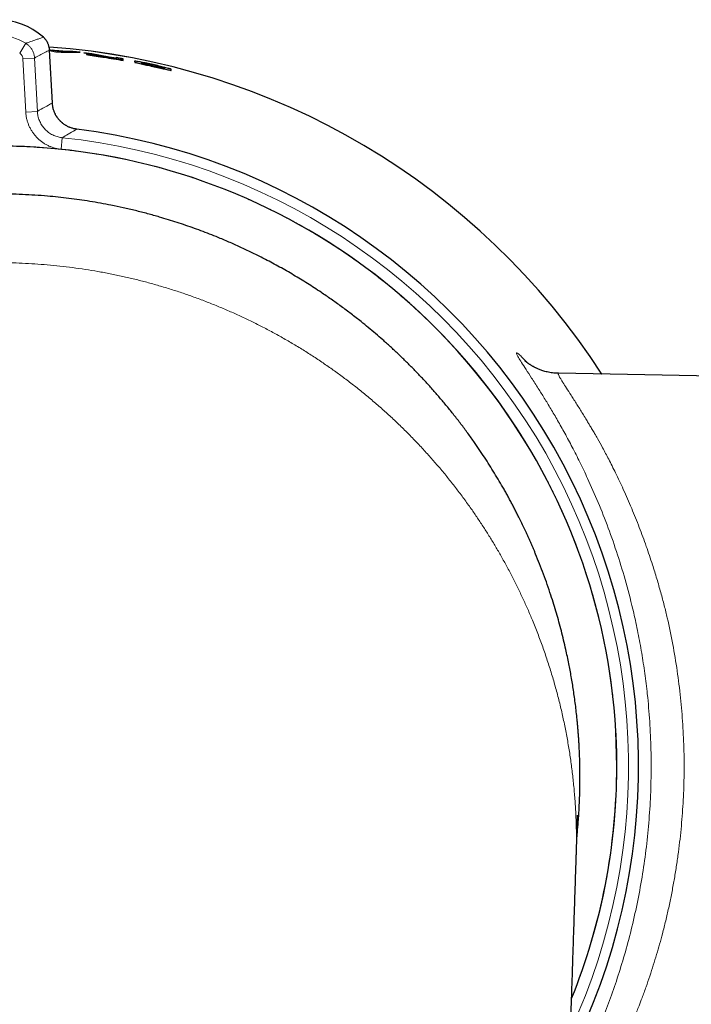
# Model space of a CAD drawing. Header units: millimetres. Extents: x 8 to 882, y 12 to 770.
# Tile 14 of 58: x 458 to 487, y 357 to 399. Entities that reach past the tile are written whole.
import ezdxf

# ---------------------------------------------------------------- set-up
doc = ezdxf.new("R2010")
doc.units = ezdxf.units.MM

msp = doc.modelspace()

# ---------------------------------------------------------------- linework, layer by layer
at = {"color": 252, "linetype": 'Continuous', "lineweight": 0}
for p, q in [((458.981, 398.445), (458.981, 398.445)), ((457.962, 397.76), (458.226, 398.184)), ((459.367, 395.619), (459.248, 397.889)), ((459.248, 397.889), (459.249, 397.889)), ((458.103, 397.521), (458.602, 397.547)), ((458.223, 395.23), (458.103, 397.521)), ((458.602, 397.547), (458.722, 395.256)), ((459.367, 395.619), (459.367, 395.62)), ((458.223, 395.23), (458.722, 395.256)), ((460.417, 394.492), (460.417, 394.492)), ((459.797, 394.126), (459.745, 393.629))]:
    msp.add_line(p, q, dxfattribs=at)
at = {"color": 7, "linetype": 'Continuous', "lineweight": 30}
for p, q in [((459.295, 397.895), (459.247, 397.903)), ((459.367, 395.62), (459.249, 397.889)), ((459.25, 397.87), (459.523, 397.824)), ((459.291, 397.845), (459.295, 397.895)), ((460.011, 397.833), (459.295, 397.895)), ((459.351, 397.834), (459.355, 397.883)), ((459.638, 397.832), (459.355, 397.883)), ((459.355, 397.883), (459.921, 397.835)), ((459.921, 397.835), (459.638, 397.832)), ((459.916, 397.785), (459.921, 397.835)), ((460.007, 397.783), (460.011, 397.833)), ((460.252, 397.831), (460.011, 397.833)), ((460.247, 397.781), (460.252, 397.831)), ((460.56, 397.797), (460.252, 397.831)), ((459.523, 397.824), (459.753, 397.804)), ((459.753, 397.804), (460.56, 397.797)), ((461.061, 397.734), (460.72, 397.778)), ((460.72, 397.778), (461.482, 397.642)), ((461.818, 397.592), (461.061, 397.734)), ((462.118, 397.543), (461.818, 397.592)), ((462.419, 397.523), (462.118, 397.576)), ((462.118, 397.576), (462.118, 397.543)), ((462.118, 397.536), (462.118, 397.506)), ((462.41, 397.474), (462.143, 397.521)), ((462.419, 397.447), (462.419, 397.523)), ((463.208, 397.356), (463.198, 397.307)), ((464.176, 397.083), (464.18, 397.099)), ((488.505, 383.871), (481.142, 384)), ((481.901, 363.04), (481.902, 363.071))]:
    msp.add_line(p, q, dxfattribs=at)
for centre, radius, start, end in [((457, 396.216), 2.982, 48.3707, 131.6293), ((457, 367.116), 30.988, 32.9416, 85.8738), ((457, 367.116), 27.588, 333.2102, 82.8854), ((457, 367.116), 26.65, 0, 202.0153), ((457, 367.116), 26.65, 337.9935, 0)]:
    msp.add_arc(centre, radius, start, end, dxfattribs=at)
at = {"color": 252, "linetype": 'Continuous', "lineweight": 0}
for centre, radius, start, end in [((457, 396.216), 2.982, 48.3707, 131.6293), ((457, 396.216), 2.318, 58.0703, 121.9297), ((457, 367.116), 30.988, 32.9418, 85.8734), ((457, 367.116), 27.588, 333.2104, 82.8854), ((457, 367.116), 27.154, 335.2629, 84.0886), ((457, 367.116), 26.654, 337.9698, 84.0886)]:
    msp.add_arc(centre, radius, start, end, dxfattribs=at)
msp.add_ellipse((484.94, 368.581), major_axis=(44.516, 2.333), ratio=0.756025, start_param=2.142593, end_param=2.160396, dxfattribs=at)
for points, knots in [([(458.226, 398.184), (458.275, 398.201), (458.407, 398.248), (458.582, 398.309), (458.785, 398.379), (458.906, 398.42), (458.981, 398.445)], [0, 0, 0, 0, 0.183944, 0.501188, 0.689362, 1, 1, 1, 1]), ([(459.248, 397.889), (459.247, 397.905), (459.244, 397.943), (459.235, 398.002), (459.22, 398.067), (459.198, 398.132), (459.17, 398.197), (459.134, 398.263), (459.09, 398.328), (459.04, 398.39), (459.001, 398.427), (458.981, 398.445)], [0, 0, 0, 0, 0.07397, 0.178963, 0.283955, 0.3916, 0.500036, 0.621982, 0.745082, 0.871891, 1, 1, 1, 1]), ([(458.226, 398.184), (458.257, 398.163), (458.305, 398.131), (458.361, 398.079), (458.403, 398.035), (458.443, 397.986), (458.481, 397.931), (458.515, 397.872), (458.543, 397.81), (458.566, 397.747), (458.584, 397.682), (458.596, 397.615), (458.6, 397.57), (458.602, 397.547)], [0, 0, 0, 0, 0.147389, 0.222662, 0.297936, 0.384442, 0.470948, 0.559964, 0.648981, 0.73548, 0.82198, 0.91099, 1, 1, 1, 1]), ([(459.248, 397.889), (459.181, 397.857), (459.073, 397.804), (458.897, 397.713), (458.749, 397.633), (458.641, 397.57), (458.602, 397.547)], [0, 0, 0, 0, 0.31065, 0.498827, 0.816067, 1, 1, 1, 1]), ([(458.103, 397.521), (458.101, 397.538), (458.098, 397.571), (458.082, 397.619), (458.059, 397.665), (458.03, 397.703), (457.998, 397.736), (457.974, 397.752), (457.962, 397.76)], [0, 0, 0, 0, 0.172976, 0.350968, 0.523945, 0.701939, 0.849437, 1, 1, 1, 1]), ([(460.417, 394.492), (460.384, 394.497), (460.318, 394.507), (460.221, 394.532), (460.124, 394.565), (460.031, 394.607), (459.943, 394.655), (459.859, 394.711), (459.779, 394.774), (459.705, 394.844), (459.638, 394.919), (459.577, 394.999), (459.523, 395.086), (459.476, 395.176), (459.437, 395.269), (459.407, 395.365), (459.384, 395.464), (459.372, 395.55), (459.368, 395.602), (459.367, 395.619)], [0, 0, 0, 0, 0.0594623, 0.1193369, 0.1805128, 0.2421388, 0.3015864, 0.3614473, 0.4226125, 0.4842286, 0.5436385, 0.6034617, 0.6645889, 0.7261668, 0.7855565, 0.8453591, 0.906464, 0.9680186, 1, 1, 1, 1]), ([(459.745, 393.629), (459.708, 393.633), (459.623, 393.644), (459.493, 393.672), (459.356, 393.714), (459.223, 393.767), (459.094, 393.831), (458.972, 393.906), (458.857, 393.991), (458.748, 394.085), (458.649, 394.188), (458.558, 394.299), (458.477, 394.418), (458.406, 394.542), (458.346, 394.673), (458.297, 394.807), (458.26, 394.946), (458.234, 395.087), (458.226, 395.182), (458.223, 395.23)], [0, 0, 0, 0, 0.046762, 0.106242, 0.165935, 0.225627, 0.285106, 0.34457, 0.404245, 0.46392, 0.523383, 0.582854, 0.642538, 0.702222, 0.761693, 0.821163, 0.880846, 0.940529, 1, 1, 1, 1]), ([(458.722, 395.256), (458.724, 395.223), (458.729, 395.157), (458.748, 395.058), (458.774, 394.959), (458.808, 394.864), (458.85, 394.772), (458.9, 394.684), (458.957, 394.6), (459.022, 394.522), (459.092, 394.449), (459.167, 394.383), (459.249, 394.322), (459.336, 394.269), (459.426, 394.224), (459.52, 394.187), (459.617, 394.157), (459.71, 394.137), (459.77, 394.129), (459.797, 394.126)], [0, 0, 0, 0, 0.058515, 0.117438, 0.177642, 0.23829, 0.296802, 0.35572, 0.415922, 0.476568, 0.535078, 0.593995, 0.654194, 0.714836, 0.773377, 0.832325, 0.892554, 0.953224, 1, 1, 1, 1]), ([(460.417, 394.492), (460.396, 394.48), (460.271, 394.408), (460.064, 394.286), (459.878, 394.175), (459.797, 394.126)], [0, 0, 0, 0, 0.099308, 0.604208, 1, 1, 1, 1]), ([(481.707, 357.129), (481.72, 357.161), (481.797, 357.349), (481.942, 357.726), (482.138, 358.262), (482.332, 358.834), (482.513, 359.408), (482.681, 359.986), (482.835, 360.567), (482.976, 361.152), (483.104, 361.739), (483.219, 362.329), (483.32, 362.92), (483.407, 363.511), (483.481, 364.102), (483.542, 364.695), (483.589, 365.289), (483.623, 365.884), (483.644, 366.481), (483.652, 367.082), (483.646, 367.686), (483.626, 368.288), (483.593, 368.889), (483.546, 369.488), (483.486, 370.086), (483.412, 370.683), (483.325, 371.277), (483.225, 371.868), (483.112, 372.455), (482.986, 373.037), (482.847, 373.617), (482.695, 374.193), (482.531, 374.766), (482.353, 375.337), (482.161, 375.906), (481.955, 376.473), (481.737, 377.035), (481.507, 377.591), (481.265, 378.141), (481.01, 378.686), (480.743, 379.224), (480.464, 379.757), (480.174, 380.281), (479.873, 380.797), (479.561, 381.305), (479.238, 381.806), (478.904, 382.299), (478.56, 382.785), (478.202, 383.265), (477.833, 383.739), (477.451, 384.206), (477.06, 384.664), (476.658, 385.113), (476.248, 385.551), (475.827, 385.981), (475.397, 386.401), (474.957, 386.811), (474.51, 387.209), (474.055, 387.597), (473.593, 387.973), (473.122, 388.339), (472.644, 388.694), (472.158, 389.038), (471.662, 389.373), (471.156, 389.698), (470.642, 390.012), (470.12, 390.315), (469.593, 390.605), (469.06, 390.883), (468.521, 391.149), (467.976, 391.403), (467.426, 391.644), (466.872, 391.873), (466.314, 392.088), (465.754, 392.29), (465.189, 392.479), (464.62, 392.656), (464.047, 392.82), (463.468, 392.971), (462.884, 393.111), (462.294, 393.237), (461.702, 393.35), (461.108, 393.45), (460.514, 393.536), (459.917, 393.608), (459.318, 393.667), (458.719, 393.713), (458.121, 393.745), (457.524, 393.763), (456.928, 393.768), (456.332, 393.76), (455.737, 393.738), (455.142, 393.703), (454.545, 393.655), (453.948, 393.593), (453.349, 393.517), (452.753, 393.428), (452.16, 393.325), (451.571, 393.209), (450.983, 393.08), (450.399, 392.938), (449.819, 392.783), (449.243, 392.615), (448.674, 392.434), (448.11, 392.242), (447.551, 392.037), (446.996, 391.819), (446.446, 391.59), (445.899, 391.347), (445.356, 391.09), (444.816, 390.82), (444.283, 390.539), (443.758, 390.246), (443.24, 389.941), (442.728, 389.625), (442.224, 389.297), (441.728, 388.959), (441.241, 388.61), (440.763, 388.251), (440.295, 387.883), (439.834, 387.504), (439.383, 387.115), (438.94, 386.717), (438.505, 386.306), (438.077, 385.884), (437.657, 385.451), (437.247, 385.009), (436.848, 384.559), (436.46, 384.1), (436.082, 383.632), (435.715, 383.156), (435.359, 382.672), (435.015, 382.182), (434.682, 381.685), (434.362, 381.183), (434.054, 380.673), (433.756, 380.157), (433.47, 379.634), (433.195, 379.102), (432.931, 378.563), (432.678, 378.015), (432.438, 377.462), (432.211, 376.905), (431.996, 376.344), (431.795, 375.777), (431.606, 375.207), (431.43, 374.632), (431.267, 374.055), (431.118, 373.477), (430.982, 372.897), (430.86, 372.313), (430.75, 371.728), (430.654, 371.14), (430.57, 370.547), (430.499, 369.951), (430.442, 369.35), (430.398, 368.749), (430.368, 368.148), (430.352, 367.547), (430.349, 366.946), (430.359, 366.345), (430.383, 365.744), (430.421, 365.146), (430.472, 364.551), (430.536, 363.959), (430.613, 363.368), (430.703, 362.779), (430.807, 362.192), (430.924, 361.605), (431.055, 361.019), (431.2, 360.433), (431.357, 359.852), (431.528, 359.275), (431.711, 358.702), (431.908, 358.134), (432.101, 357.609), (432.234, 357.277), (432.293, 357.13)], [0, 0, 0, 0, 0.001, 0.005849, 0.01164, 0.017432, 0.023222, 0.028988, 0.034757, 0.040527, 0.046297, 0.052065, 0.057831, 0.063546, 0.069264, 0.074983, 0.080703, 0.086421, 0.092136, 0.097927, 0.103718, 0.109509, 0.115274, 0.121043, 0.126813, 0.132583, 0.138352, 0.144117, 0.149832, 0.15555, 0.16127, 0.166989, 0.172707, 0.178422, 0.184213, 0.190004, 0.195795, 0.201561, 0.207329, 0.213099, 0.218869, 0.224638, 0.230404, 0.236119, 0.241837, 0.247556, 0.253275, 0.258993, 0.264709, 0.270499, 0.276291, 0.282082, 0.287847, 0.293616, 0.299386, 0.305156, 0.310924, 0.31669, 0.322405, 0.328123, 0.333842, 0.339562, 0.34528, 0.350995, 0.356786, 0.362577, 0.368368, 0.374134, 0.379902, 0.385672, 0.391442, 0.397211, 0.402976, 0.408692, 0.414409, 0.420129, 0.425848, 0.431566, 0.437281, 0.443072, 0.448864, 0.454654, 0.46042, 0.466189, 0.471959, 0.477729, 0.483497, 0.489263, 0.494978, 0.500696, 0.506415, 0.512135, 0.517853, 0.523568, 0.529358, 0.53515, 0.540941, 0.546706, 0.552475, 0.558245, 0.564015, 0.569784, 0.575549, 0.581264, 0.586982, 0.592702, 0.598421, 0.604139, 0.609854, 0.615645, 0.621436, 0.627227, 0.632993, 0.638761, 0.644531, 0.650301, 0.65607, 0.661836, 0.667551, 0.673269, 0.678988, 0.684707, 0.690425, 0.69614, 0.701931, 0.707723, 0.713513, 0.719279, 0.725048, 0.730818, 0.736588, 0.742356, 0.748122, 0.753837, 0.759555, 0.765274, 0.770994, 0.776712, 0.782427, 0.788218, 0.794009, 0.7998, 0.805566, 0.811334, 0.817104, 0.822874, 0.828643, 0.834408, 0.840123, 0.845841, 0.851561, 0.85728, 0.862998, 0.868713, 0.874504, 0.880295, 0.886086, 0.891852, 0.89762, 0.90339, 0.909161, 0.914929, 0.920695, 0.92641, 0.932128, 0.937847, 0.943567, 0.949284, 0.955, 0.96079, 0.966582, 0.972373, 0.978138, 0.983907, 0.989677, 0.995447, 1, 1, 1, 1]), ([(481.902, 363.071), (481.904, 363.129), (481.915, 363.393), (481.918, 363.861), (481.911, 364.474), (481.889, 365.087), (481.851, 365.699), (481.798, 366.31), (481.731, 366.915), (481.649, 367.516), (481.553, 368.11), (481.444, 368.702), (481.318, 369.295), (481.178, 369.889), (481.022, 370.483), (480.851, 371.073), (480.665, 371.659), (480.466, 372.24), (480.252, 372.816), (480.036, 373.355), (479.822, 373.857), (479.612, 374.323), (479.393, 374.784), (479.164, 375.241), (478.925, 375.693), (478.682, 376.131), (478.436, 376.556), (478.186, 376.968), (477.928, 377.375), (477.662, 377.777), (477.379, 378.189), (477.075, 378.611), (476.752, 379.04), (476.419, 379.463), (476.077, 379.878), (475.727, 380.286), (475.367, 380.686), (475, 381.079), (474.621, 381.465), (474.232, 381.846), (473.832, 382.22), (473.423, 382.585), (473.007, 382.941), (472.586, 383.286), (472.16, 383.62), (471.729, 383.942), (471.292, 384.255), (470.845, 384.561), (470.389, 384.858), (469.923, 385.147), (469.451, 385.426), (468.974, 385.694), (468.493, 385.95), (468.01, 386.195), (467.524, 386.427), (467.034, 386.649), (466.536, 386.861), (466.03, 387.064), (465.517, 387.257), (465, 387.438), (464.479, 387.608), (463.958, 387.766), (463.436, 387.911), (462.914, 388.044), (462.39, 388.166), (461.86, 388.278), (461.324, 388.378), (460.784, 388.467), (460.241, 388.544), (459.697, 388.609), (459.154, 388.662), (458.614, 388.703), (458.076, 388.732), (457.538, 388.75), (457.179, 388.752), (457, 388.754)], [0, 0, 0, 0, 0.004975, 0.022282, 0.039552, 0.056817, 0.074073, 0.091317, 0.108544, 0.125442, 0.142316, 0.159161, 0.175974, 0.193092, 0.210169, 0.2272, 0.244182, 0.261111, 0.277982, 0.294793, 0.308723, 0.322607, 0.336443, 0.350229, 0.363964, 0.377645, 0.390495, 0.403294, 0.416043, 0.428738, 0.44138, 0.455425, 0.469401, 0.483306, 0.497139, 0.510901, 0.524588, 0.538202, 0.55174, 0.565447, 0.579076, 0.592626, 0.606097, 0.61949, 0.632567, 0.645569, 0.658497, 0.67135, 0.684361, 0.697297, 0.71016, 0.72295, 0.735669, 0.748094, 0.760454, 0.772751, 0.784986, 0.797383, 0.809722, 0.822005, 0.834234, 0.846414, 0.858329, 0.870203, 0.882036, 0.893833, 0.905811, 0.917758, 0.929678, 0.941575, 0.953452, 0.965102, 0.976741, 0.988372, 1, 1, 1, 1]), ([(482.396, 379.479), (482.285, 379.715), (482.065, 380.183), (481.735, 380.829), (481.414, 381.428), (481.104, 381.978), (480.809, 382.482), (480.53, 382.939), (480.251, 383.386), (479.981, 383.805), (479.739, 384.177), (479.549, 384.47), (479.415, 384.686), (479.338, 384.826), (479.321, 384.892), (479.364, 384.882), (479.472, 384.79), (479.61, 384.653), (479.722, 384.528), (479.762, 384.485)], [0, 0, 0, 0, 0.056342, 0.111876, 0.166743, 0.221087, 0.275059, 0.32881, 0.382495, 0.449334, 0.514782, 0.579199, 0.642967, 0.706481, 0.770142, 0.83402, 0.898748, 0.964749, 1, 1, 1, 1]), ([(481.142, 383.992), (481.136, 383.994), (481.12, 384), (481.127, 383.97), (481.148, 383.919), (481.19, 383.84), (481.25, 383.736), (481.343, 383.586), (481.483, 383.369), (481.686, 383.057), (481.885, 382.745), (482.057, 382.471), (482.184, 382.263), (482.306, 382.063), (482.411, 381.888), (482.502, 381.738), (482.594, 381.584), (482.702, 381.401), (482.853, 381.141), (483.054, 380.779), (483.313, 380.289), (483.61, 379.699), (483.821, 379.249), (483.932, 379.011)], [0, 0, 0, 0, 0.029129, 0.07654, 0.124204, 0.172162, 0.220454, 0.267855, 0.340341, 0.417357, 0.498994, 0.534684, 0.571207, 0.608567, 0.634926, 0.654829, 0.678092, 0.704716, 0.734699, 0.788599, 0.850787, 0.921256, 1, 1, 1, 1]), ([(481.573, 353.105), (481.592, 353.139), (481.763, 353.449), (482.07, 354.06), (482.48, 354.923), (482.853, 355.78), (483.212, 356.68), (483.554, 357.627), (483.875, 358.618), (484.172, 359.666), (484.438, 360.762), (484.668, 361.898), (484.854, 363.053), (484.995, 364.226), (485.088, 365.415), (485.134, 366.618), (485.13, 367.825), (485.075, 369.03), (484.981, 370.123), (484.861, 371.106), (484.726, 371.982), (484.566, 372.85), (484.349, 373.858), (484.061, 374.986), (483.691, 376.206), (483.286, 377.363), (482.852, 378.465), (482.549, 379.14), (482.396, 379.479)], [0, 0, 0, 0, 0.0058927, 0.054731, 0.0945139, 0.1338735, 0.1729416, 0.2118528, 0.2507436, 0.289751, 0.3301464, 0.369938, 0.4092973, 0.4484013, 0.4874306, 0.5265673, 0.5659669, 0.6052027, 0.6444627, 0.67404, 0.7038145, 0.7338628, 0.7642594, 0.8110269, 0.8577406, 0.9046467, 0.951988, 1, 1, 1, 1]), ([(483.932, 379.011), (484.053, 378.742), (484.287, 378.218), (484.616, 377.394), (484.915, 376.584), (485.133, 375.939), (485.282, 375.468), (485.373, 375.169), (485.46, 374.874), (485.542, 374.584), (485.62, 374.3), (485.692, 374.022), (485.76, 373.75), (485.89, 373.201), (486.065, 372.361), (486.255, 371.215), (486.399, 370.063), (486.496, 368.912), (486.547, 367.768), (486.552, 366.638), (486.509, 365.516), (486.422, 364.395), (486.312, 363.459), (486.202, 362.71), (486.107, 362.145), (486.002, 361.582), (485.885, 361.021), (485.756, 360.462), (485.626, 359.944), (485.494, 359.46), (485.363, 359.008), (485.222, 358.55), (485.071, 358.086), (484.909, 357.619), (484.754, 357.194), (484.591, 356.768), (484.412, 356.321), (484.19, 355.796), (483.933, 355.219), (483.684, 354.694), (483.463, 354.248), (483.286, 353.903), (483.124, 353.598), (482.978, 353.33), (482.848, 353.097), (482.733, 352.895), (482.615, 352.691), (482.486, 352.47), (482.345, 352.233), (482.208, 352.008), (482.08, 351.801), (481.963, 351.613), (481.854, 351.442), (481.701, 351.203), (481.577, 351.009), (481.508, 350.9), (481.5, 350.887)], [0, 0, 0, 0, 0.03263, 0.063412, 0.09235, 0.11945, 0.129597, 0.139461, 0.149044, 0.158345, 0.167366, 0.176107, 0.184569, 0.192752, 0.226941, 0.260491, 0.293445, 0.325852, 0.357762, 0.389228, 0.4201, 0.451603, 0.483785, 0.500148, 0.516698, 0.533439, 0.550377, 0.567517, 0.584864, 0.599045, 0.613716, 0.62888, 0.644538, 0.660692, 0.677343, 0.689776, 0.70706, 0.727279, 0.750433, 0.776525, 0.793698, 0.80957, 0.824141, 0.83741, 0.849377, 0.860042, 0.869404, 0.882933, 0.897528, 0.911644, 0.925281, 0.93844, 0.951124, 0.963334, 0.995434, 1, 1, 1, 1])]:
    msp.add_open_spline(points, degree=3, knots=knots, dxfattribs=at)
at = {"color": 7, "linetype": 'Continuous', "lineweight": 30}
for points, knots in [([(459.248, 397.889), (459.247, 397.907), (459.245, 397.943), (459.236, 397.996), (459.224, 398.049), (459.209, 398.101), (459.19, 398.152), (459.168, 398.201), (459.142, 398.249), (459.114, 398.294), (459.082, 398.338), (459.048, 398.379), (459.014, 398.415), (458.991, 398.436), (458.981, 398.445)], [0, 0, 0, 0, 0.0835819, 0.1692252, 0.2549776, 0.3408052, 0.4266745, 0.512319, 0.5970345, 0.6817994, 0.7667513, 0.8518984, 0.9372366, 1, 1, 1, 1]), ([(461.482, 397.642), (461.449, 397.647), (461.381, 397.656), (461.288, 397.668), (461.201, 397.679), (461.098, 397.691), (460.985, 397.703), (460.891, 397.71), (460.842, 397.712), (460.834, 397.708), (460.853, 397.701), (460.89, 397.694), (460.941, 397.684), (461.035, 397.669), (461.17, 397.648), (461.291, 397.629), (461.388, 397.615), (461.487, 397.599), (461.693, 397.568), (462.006, 397.519), (462.281, 397.471), (462.419, 397.447)], [0, 0, 0, 0, 0.031063, 0.062737, 0.093192, 0.125533, 0.188248, 0.250581, 0.313177, 0.3759, 0.441671, 0.472068, 0.501229, 0.563499, 0.626453, 0.657728, 0.688957, 0.720404, 0.751468, 0.875717, 1, 1, 1, 1]), ([(461.139, 397.67), (461.139, 397.67), (461.141, 397.671), (461.158, 397.672), (461.202, 397.669), (461.283, 397.66), (461.363, 397.651), (461.431, 397.642), (461.498, 397.633), (461.561, 397.624), (461.613, 397.617), (461.665, 397.609), (461.718, 397.601), (461.753, 397.595), (461.771, 397.592), (461.773, 397.592), (461.78, 397.591), (461.81, 397.586), (461.873, 397.576), (461.982, 397.559), (462.068, 397.544), (462.118, 397.536)], [0, 0, 0, 0, 0.063343, 0.123774, 0.247838, 0.371748, 0.433995, 0.495953, 0.558752, 0.596878, 0.634363, 0.672188, 0.710012, 0.747836, 0.747986, 0.749157, 0.752403, 0.764671, 0.81231, 0.890753, 1, 1, 1, 1]), ([(462.118, 397.506), (462.006, 397.525), (461.839, 397.553), (461.642, 397.583), (461.529, 397.6), (461.422, 397.617), (461.307, 397.635), (461.205, 397.653), (461.147, 397.664), (461.142, 397.668), (461.139, 397.67)], [0, 0, 0, 0, 0.2468481, 0.3702506, 0.4328945, 0.4957203, 0.6215662, 0.7477391, 0.8737534, 1, 1, 1, 1]), ([(462.907, 397.418), (462.91, 397.418), (462.915, 397.419), (462.961, 397.413), (463.036, 397.401), (463.166, 397.378), (463.364, 397.34), (463.63, 397.284), (463.9, 397.223), (464.151, 397.162), (464.332, 397.114), (464.427, 397.087), (464.464, 397.076), (464.477, 397.069), (464.477, 397.061), (464.483, 397.045), (464.481, 397.031), (464.481, 397.023), (464.481, 397.021), (464.481, 397.02), (464.48, 397.02), (464.48, 397.02), (464.479, 397.019), (464.467, 397.02), (464.42, 397.029), (464.344, 397.045), (464.215, 397.074), (464.017, 397.119), (463.753, 397.178), (463.485, 397.237), (463.234, 397.292), (463.058, 397.332), (462.964, 397.354), (462.928, 397.363), (462.916, 397.367), (462.916, 397.372), (462.902, 397.391), (462.905, 397.406), (462.907, 397.418)], [0, 0, 0, 0, 0.015782, 0.030954, 0.046383, 0.062898, 0.093799, 0.125601, 0.157171, 0.188178, 0.221503, 0.236328, 0.250809, 0.254401, 0.285922, 0.376467, 0.469926, 0.493693, 0.499836, 0.501472, 0.501932, 0.502072, 0.502152, 0.517927, 0.532996, 0.548197, 0.564348, 0.594468, 0.626327, 0.658191, 0.688204, 0.720611, 0.735417, 0.750153, 0.752224, 0.769244, 0.817237, 1, 1, 1, 1]), ([(463.208, 397.356), (463.208, 397.344), (463.208, 397.33), (463.208, 397.316), (463.208, 397.313), (463.211, 397.31), (463.222, 397.306), (463.263, 397.295), (463.331, 397.279), (463.416, 397.26), (463.539, 397.232), (463.678, 397.201), (463.82, 397.17), (463.929, 397.146), (464.027, 397.124), (464.103, 397.108), (464.147, 397.099), (464.166, 397.096), (464.172, 397.095), (464.175, 397.095), (464.176, 397.095), (464.177, 397.095), (464.177, 397.096), (464.178, 397.097), (464.179, 397.101), (464.179, 397.105), (464.18, 397.11), (464.18, 397.117), (464.18, 397.125), (464.181, 397.132), (464.18, 397.137), (464.176, 397.141), (464.171, 397.144), (464.165, 397.146), (464.162, 397.147), (464.149, 397.151), (464.114, 397.161), (464.043, 397.18), (463.948, 397.203), (463.81, 397.236), (463.661, 397.27), (463.539, 397.296), (463.474, 397.309), (463.407, 397.323), (463.331, 397.338), (463.259, 397.351), (463.215, 397.357), (463.211, 397.357), (463.208, 397.356)], [0, 0, 0, 0, 0.243537, 0.258782, 0.276713, 0.293894, 0.304365, 0.31938, 0.335086, 0.351066, 0.36604, 0.396432, 0.413161, 0.431758, 0.448407, 0.463319, 0.477502, 0.485577, 0.489226, 0.490857, 0.49215, 0.492636, 0.496948, 0.509361, 0.52939, 0.557035, 0.592296, 0.635172, 0.685665, 0.743774, 0.767948, 0.786469, 0.799359, 0.802417, 0.804863, 0.806711, 0.821134, 0.836089, 0.852527, 0.871174, 0.903968, 0.919549, 0.927421, 0.935452, 0.953033, 0.968813, 0.984016, 1, 1, 1, 1]), ([(460.417, 394.493), (460.41, 394.494), (460.381, 394.497), (460.331, 394.506), (460.266, 394.52), (460.203, 394.538), (460.141, 394.56), (460.08, 394.585), (460.02, 394.614), (459.962, 394.646), (459.905, 394.681), (459.85, 394.719), (459.798, 394.76), (459.748, 394.804), (459.701, 394.85), (459.657, 394.898), (459.615, 394.949), (459.576, 395.003), (459.541, 395.058), (459.508, 395.116), (459.478, 395.175), (459.451, 395.236), (459.428, 395.298), (459.409, 395.361), (459.393, 395.425), (459.381, 395.49), (459.372, 395.555), (459.369, 395.598), (459.368, 395.62)], [0, 0, 0, 0, 0.0124, 0.052069, 0.091628, 0.131021, 0.170265, 0.209638, 0.24927, 0.289079, 0.328983, 0.368895, 0.408708, 0.448347, 0.487748, 0.526959, 0.566175, 0.605606, 0.6452, 0.684905, 0.724659, 0.764389, 0.804017, 0.843481, 0.882709, 0.922164, 0.961936, 1, 1, 1, 1]), ([(481.935, 364.056), (481.939, 364.091), (481.946, 364.16), (481.967, 364.385), (482.002, 364.786), (482.038, 365.365), (482.063, 366), (482.068, 366.441), (482.068, 366.689), (482.068, 366.742), (482.067, 366.795), (482.067, 366.847), (482.066, 366.899), (482.066, 366.951), (482.064, 367.078), (482.06, 367.266), (482.053, 367.513), (482.044, 367.733), (482.034, 367.938), (482.024, 368.127), (482.012, 368.309), (481.999, 368.49), (481.985, 368.67), (481.971, 368.842), (481.96, 368.961), (481.953, 369.03), (481.95, 369.058), (481.947, 369.089), (481.935, 369.219), (481.911, 369.443), (481.873, 369.759), (481.832, 370.069), (481.788, 370.373), (481.742, 370.669), (481.693, 370.957), (481.642, 371.238), (481.587, 371.525), (481.526, 371.823), (481.452, 372.163), (481.366, 372.531), (481.267, 372.924), (481.165, 373.307), (481.057, 373.686), (480.941, 374.07), (480.81, 374.482), (480.662, 374.916), (480.501, 375.364), (480.334, 375.801), (480.2, 376.132), (480.105, 376.361), (480.049, 376.492), (479.993, 376.622), (479.936, 376.752), (479.879, 376.88), (479.822, 377.008), (479.73, 377.208), (479.603, 377.478), (479.464, 377.763), (479.35, 377.989), (479.264, 378.158), (479.176, 378.326), (479.085, 378.496), (478.992, 378.668), (478.896, 378.841), (478.765, 379.074), (478.597, 379.365), (478.389, 379.712), (478.177, 380.052), (477.96, 380.39), (477.734, 380.728), (477.484, 381.09), (477.209, 381.471), (476.913, 381.867), (476.612, 382.253), (476.305, 382.631), (475.995, 382.997), (475.683, 383.353), (475.368, 383.698), (475.05, 384.035), (474.781, 384.309), (474.565, 384.523), (474.404, 384.68), (474.241, 384.836), (474.077, 384.989), (473.913, 385.141), (473.747, 385.291), (473.535, 385.48), (473.274, 385.706), (472.963, 385.967), (472.615, 386.25), (472.227, 386.553), (471.799, 386.874), (471.366, 387.183), (470.978, 387.449), (470.635, 387.674), (470.341, 387.862), (470.045, 388.046), (469.747, 388.224), (469.447, 388.399), (469.145, 388.568), (468.842, 388.733), (468.481, 388.924), (468.058, 389.138), (467.573, 389.369), (467.086, 389.59), (466.636, 389.782), (466.226, 389.948), (465.856, 390.091), (465.484, 390.228), (465.111, 390.359), (464.736, 390.484), (464.36, 390.603), (463.936, 390.729), (463.464, 390.861), (462.941, 390.994), (462.417, 391.116), (461.916, 391.222), (461.438, 391.312), (460.985, 391.389), (460.53, 391.458), (460.074, 391.519), (459.617, 391.571), (459.132, 391.618), (458.62, 391.656), (458.08, 391.685), (457.54, 391.703), (457.18, 391.706), (457, 391.707)], [0, 0, 0, 0, 0.002846, 0.0055453, 0.018053, 0.0349827, 0.0519271, 0.0688669, 0.0702964, 0.071716, 0.0731259, 0.0745259, 0.0759161, 0.0772965, 0.0786671, 0.0860298, 0.0923528, 0.0984394, 0.103674, 0.1087201, 0.1135779, 0.1182473, 0.1232534, 0.1280234, 0.1320257, 0.1327904, 0.1335481, 0.1342986, 0.1352985, 0.1439154, 0.1523383, 0.1606861, 0.1688344, 0.1767832, 0.1845326, 0.1920827, 0.1994336, 0.20782, 0.2161432, 0.22704, 0.2377076, 0.2481462, 0.258356, 0.2687518, 0.2796528, 0.2922777, 0.3046621, 0.3168063, 0.3287105, 0.3323962, 0.3360652, 0.3397175, 0.3433533, 0.3469724, 0.3505748, 0.3541607, 0.363936, 0.373586, 0.3784612, 0.3833038, 0.3881138, 0.3929579, 0.3979994, 0.4030127, 0.4079979, 0.4182933, 0.4284668, 0.4385188, 0.4484494, 0.4585635, 0.4689253, 0.4812236, 0.4933742, 0.5053779, 0.5172354, 0.5289473, 0.540309, 0.5515318, 0.5626163, 0.5735633, 0.5789256, 0.5842628, 0.589575, 0.5948623, 0.6001249, 0.6053627, 0.6105759, 0.6200698, 0.6294819, 0.6388131, 0.6511842, 0.6634127, 0.6755005, 0.6874492, 0.6953215, 0.7031457, 0.7109225, 0.7186523, 0.7263357, 0.7339734, 0.7415658, 0.7491137, 0.7608859, 0.7725519, 0.7841143, 0.7955757, 0.8040803, 0.8125418, 0.8209614, 0.8293402, 0.8376794, 0.8459801, 0.8542435, 0.8655471, 0.8767858, 0.8879628, 0.8990816, 0.9086006, 0.9180925, 0.9275597, 0.9370043, 0.9464285, 0.9558345, 0.9668998, 0.9779467, 0.9889788, 1, 1, 1, 1]), ([(481.133, 384), (481.09, 384.001), (481.005, 384.004), (480.882, 384.017), (480.767, 384.034), (480.66, 384.056), (480.563, 384.081), (480.474, 384.107), (480.394, 384.134), (480.321, 384.161), (480.255, 384.189), (480.198, 384.215), (480.15, 384.237), (480.115, 384.255), (480.09, 384.269), (480.07, 384.28), (480.048, 384.291), (480.017, 384.309), (479.978, 384.332), (479.936, 384.359), (479.898, 384.384), (479.865, 384.407), (479.837, 384.427), (479.815, 384.443), (479.8, 384.455), (479.787, 384.465), (479.776, 384.473), (479.768, 384.48), (479.76, 384.486), (479.752, 384.493), (479.743, 384.5), (479.733, 384.509), (479.724, 384.517), (479.718, 384.522), (479.714, 384.526), (479.71, 384.529), (479.708, 384.531), (479.705, 384.533), (479.704, 384.535), (479.704, 384.535), (479.704, 384.535)], [0, 0, 0, 0, 0.048346, 0.094344, 0.137872, 0.178835, 0.217163, 0.252815, 0.285777, 0.316058, 0.34684, 0.373937, 0.396624, 0.414893, 0.42616, 0.435964, 0.448704, 0.464797, 0.494597, 0.525125, 0.555469, 0.585717, 0.614526, 0.640879, 0.661481, 0.680033, 0.696524, 0.710955, 0.72503, 0.742774, 0.764375, 0.796889, 0.827805, 0.85215, 0.874652, 0.896776, 0.918822, 0.94209, 0.976339, 1, 1, 1, 1]), ([(481.904, 363.07), (481.906, 363.127), (481.909, 363.239), (481.914, 363.404), (481.919, 363.563), (481.924, 363.716), (481.929, 363.863), (481.933, 364.004), (481.937, 364.129), (481.941, 364.239), (481.944, 364.331), (481.946, 364.412), (481.948, 364.474), (481.95, 364.52), (481.951, 364.554), (481.952, 364.587), (481.953, 364.62), (481.954, 364.654), (481.955, 364.692), (481.957, 364.73), (481.958, 364.766), (481.959, 364.794), (481.96, 364.817), (481.96, 364.838), (481.961, 364.857), (481.962, 364.875), (481.962, 364.891), (481.963, 364.905), (481.963, 364.916), (481.964, 364.926), (481.964, 364.938), (481.965, 364.952), (481.965, 364.964), (481.966, 364.974), (481.966, 364.984), (481.966, 364.992), (481.967, 364.998), (481.967, 365.001), (481.967, 365), (481.967, 365.001), (481.967, 365.002), (481.967, 365.002)], [0, 0, 0, 0, 0.070779, 0.139164, 0.205152, 0.268741, 0.32993, 0.388717, 0.443561, 0.486733, 0.525439, 0.559676, 0.589512, 0.604736, 0.619781, 0.634932, 0.65023, 0.665957, 0.68384, 0.707025, 0.725589, 0.742593, 0.755464, 0.768067, 0.782541, 0.795117, 0.807738, 0.819408, 0.82867, 0.836433, 0.847312, 0.865738, 0.879604, 0.892523, 0.909091, 0.928443, 0.94504, 0.958026, 0.971162, 0.985673, 1, 1, 1, 1]), ([(475.077, 157.189), (475.081, 157.32), (475.095, 157.738), (475.118, 158.439), (475.146, 159.286), (475.174, 160.12), (475.201, 160.939), (475.228, 161.756), (475.255, 162.572), (475.282, 163.384), (475.309, 164.181), (475.335, 164.963), (475.36, 165.729), (475.385, 166.48), (475.409, 167.215), (475.433, 167.935), (475.457, 168.639), (475.479, 169.328), (475.502, 170.001), (475.523, 170.647), (475.544, 171.265), (475.563, 171.857), (475.582, 172.436), (475.601, 173), (475.62, 173.562), (475.638, 174.12), (475.657, 174.673), (475.674, 175.212), (475.692, 175.734), (475.709, 176.241), (475.725, 176.724), (475.74, 177.183), (475.754, 177.619), (475.768, 178.04), (475.782, 178.449), (475.795, 178.843), (475.807, 179.223), (475.82, 179.59), (475.831, 179.943), (475.843, 180.282), (475.853, 180.586), (475.862, 180.856), (475.87, 181.097), (475.877, 181.336), (475.885, 181.576), (475.899, 181.998), (475.92, 182.608), (475.946, 183.409), (475.973, 184.223), (476.001, 185.051), (476.029, 185.892), (476.057, 186.747), (476.086, 187.615), (476.114, 188.466), (476.141, 189.298), (476.168, 190.112), (476.196, 190.937), (476.223, 191.768), (476.251, 192.597), (476.278, 193.417), (476.305, 194.222), (476.331, 195.014), (476.357, 195.791), (476.382, 196.555), (476.407, 197.306), (476.431, 198.038), (476.455, 198.754), (476.478, 199.452), (476.501, 200.137), (476.521, 200.736), (476.538, 201.253), (476.552, 201.693), (476.567, 202.136), (476.582, 202.587), (476.597, 203.047), (476.614, 203.546), (476.632, 204.083), (476.651, 204.661), (476.67, 205.251), (476.689, 205.823), (476.708, 206.375), (476.725, 206.905), (476.743, 207.445), (476.761, 207.994), (476.78, 208.553), (476.798, 209.112), (476.817, 209.671), (476.835, 210.23), (476.854, 210.801), (476.874, 211.382), (476.893, 211.974), (476.913, 212.578), (476.934, 213.192), (476.954, 213.817), (476.975, 214.453), (476.995, 215.053), (477.014, 215.615), (477.031, 216.136), (477.049, 216.659), (477.066, 217.179), (477.087, 217.814), (477.112, 218.561), (477.14, 219.416), (477.168, 220.255), (477.195, 221.079), (477.222, 221.886), (477.248, 222.663), (477.272, 223.41), (477.296, 224.128), (477.32, 224.831), (477.342, 225.521), (477.365, 226.196), (477.387, 226.857), (477.408, 227.504), (477.429, 228.137), (477.45, 228.755), (477.472, 229.422), (477.495, 230.136), (477.521, 230.896), (477.545, 231.635), (477.569, 232.352), (477.592, 233.048), (477.615, 233.729), (477.637, 234.396), (477.658, 235.047), (477.679, 235.684), (477.7, 236.29), (477.719, 236.865), (477.737, 237.409), (477.754, 237.942), (477.772, 238.465), (477.789, 238.985), (477.808, 239.559), (477.829, 240.193), (477.852, 240.888), (477.876, 241.598), (477.9, 242.322), (477.924, 243.061), (477.949, 243.799), (477.973, 244.537), (477.997, 245.274), (478.022, 246.023), (478.048, 246.785), (478.071, 247.484), (478.092, 248.12), (478.111, 248.691), (478.13, 249.273), (478.15, 249.867), (478.17, 250.472), (478.19, 251.089), (478.212, 251.739), (478.234, 252.423), (478.258, 253.142), (478.283, 253.875), (478.307, 254.622), (478.333, 255.391), (478.359, 256.182), (478.386, 256.994), (478.413, 257.822), (478.439, 258.603), (478.464, 259.335), (478.486, 260.016), (478.509, 260.707), (478.535, 261.5), (478.565, 262.388), (478.597, 263.364), (478.629, 264.327), (478.661, 265.277), (478.692, 266.213), (478.722, 267.136), (478.752, 268.046), (478.782, 268.942), (478.811, 269.824), (478.838, 270.633), (478.863, 271.369), (478.885, 272.035), (478.907, 272.697), (478.929, 273.358), (478.965, 274.439), (479.014, 275.945), (479.078, 277.877), (479.143, 279.817), (479.207, 281.765), (479.272, 283.722), (479.337, 285.682), (479.409, 287.839), (479.487, 290.186), (479.571, 292.719), (479.633, 294.587), (479.673, 295.795), (479.691, 296.347), (479.709, 296.898), (479.727, 297.448), (479.746, 298.001), (479.765, 298.593), (479.787, 299.231), (479.809, 299.915), (479.832, 300.613), (479.856, 301.329), (479.881, 302.064), (479.906, 302.818), (479.931, 303.587), (479.957, 304.369), (479.983, 305.162), (480.01, 305.964), (480.037, 306.775), (480.064, 307.601), (480.09, 308.383), (480.115, 309.12), (480.137, 309.806), (480.16, 310.492), (480.183, 311.171), (480.207, 311.91), (480.233, 312.708), (480.262, 313.561), (480.29, 314.409), (480.318, 315.252), (480.346, 316.089), (480.373, 316.911), (480.4, 317.719), (480.426, 318.512), (480.451, 319.276), (480.476, 320.012), (480.499, 320.72), (480.522, 321.415), (480.545, 322.097), (480.567, 322.767), (480.589, 323.423), (480.61, 324.066), (480.631, 324.697), (480.652, 325.314), (480.671, 325.915), (480.691, 326.5), (480.71, 327.069), (480.728, 327.625), (480.745, 328.121), (480.759, 328.559), (480.772, 328.94), (480.784, 329.314), (480.796, 329.682), (480.808, 330.046), (480.821, 330.411), (480.834, 330.83), (480.85, 331.307), (480.868, 331.843), (480.886, 332.394), (480.905, 332.964), (480.925, 333.552), (480.945, 334.158), (480.965, 334.78), (480.987, 335.417), (481.008, 336.069), (481.03, 336.735), (481.053, 337.417), (481.076, 338.112), (481.1, 338.822), (481.124, 339.547), (481.148, 340.287), (481.173, 341.038), (481.198, 341.798), (481.224, 342.568), (481.25, 343.353), (481.276, 344.158), (481.304, 344.983), (481.332, 345.828), (481.36, 346.688), (481.389, 347.563), (481.419, 348.453), (481.449, 349.359), (481.479, 350.279), (481.51, 351.214), (481.542, 352.164), (481.574, 353.129), (481.606, 354.109), (481.639, 355.104), (481.673, 356.115), (481.706, 357.11), (481.739, 358.092), (481.771, 359.057), (481.803, 360.035), (481.836, 361.026), (481.869, 362.029), (481.891, 362.702), (481.903, 363.04)], [0, 0, 0, 0, 0.001911, 0.006096, 0.010212, 0.01426, 0.018239, 0.02215, 0.026173, 0.030121, 0.033993, 0.037791, 0.041513, 0.045159, 0.048731, 0.052227, 0.055648, 0.058993, 0.062263, 0.065458, 0.068402, 0.071278, 0.074088, 0.076831, 0.079506, 0.082271, 0.084961, 0.087575, 0.090114, 0.092577, 0.094966, 0.097149, 0.099265, 0.101314, 0.103296, 0.105211, 0.10706, 0.108841, 0.110556, 0.112203, 0.113784, 0.114979, 0.116138, 0.117297, 0.118462, 0.119634, 0.123458, 0.127348, 0.131304, 0.135324, 0.13941, 0.143562, 0.147779, 0.152061, 0.155962, 0.159916, 0.163922, 0.167981, 0.172027, 0.176008, 0.179923, 0.183764, 0.187541, 0.191252, 0.194898, 0.198479, 0.201932, 0.205323, 0.208651, 0.211916, 0.214058, 0.216176, 0.218324, 0.220516, 0.222752, 0.225033, 0.227778, 0.230584, 0.233452, 0.236382, 0.238916, 0.241494, 0.244117, 0.246784, 0.249495, 0.252263, 0.254927, 0.257644, 0.260415, 0.263239, 0.266116, 0.269047, 0.272031, 0.275068, 0.278158, 0.281302, 0.28381, 0.28635, 0.288901, 0.291426, 0.293924, 0.298156, 0.302311, 0.306388, 0.310388, 0.31431, 0.318156, 0.321711, 0.325197, 0.328614, 0.331963, 0.335243, 0.338454, 0.341597, 0.344671, 0.347676, 0.350613, 0.354383, 0.358078, 0.361697, 0.36515, 0.36853, 0.37184, 0.375077, 0.378243, 0.381337, 0.384359, 0.387067, 0.389714, 0.392301, 0.394828, 0.397335, 0.399884, 0.403191, 0.406569, 0.410017, 0.413536, 0.417125, 0.420784, 0.424298, 0.427876, 0.431515, 0.435217, 0.438982, 0.441709, 0.44448, 0.447307, 0.450191, 0.453131, 0.456128, 0.459181, 0.462606, 0.466098, 0.46966, 0.473289, 0.476987, 0.480863, 0.48481, 0.488831, 0.492923, 0.49619, 0.499501, 0.502857, 0.50625, 0.511058, 0.515801, 0.52048, 0.525093, 0.529641, 0.534124, 0.538542, 0.542895, 0.547182, 0.551405, 0.554677, 0.557909, 0.561114, 0.564324, 0.567538, 0.576882, 0.586266, 0.595691, 0.605156, 0.614662, 0.624203, 0.633721, 0.646097, 0.658405, 0.670643, 0.673327, 0.676006, 0.678683, 0.681356, 0.684028, 0.686737, 0.689992, 0.693315, 0.696706, 0.700165, 0.703757, 0.707419, 0.711152, 0.714955, 0.718829, 0.722702, 0.726643, 0.730653, 0.73473, 0.738041, 0.741393, 0.744733, 0.748033, 0.751295, 0.755508, 0.759654, 0.763734, 0.767869, 0.771935, 0.775929, 0.779853, 0.783707, 0.78749, 0.790992, 0.794431, 0.797807, 0.801121, 0.804372, 0.80756, 0.810685, 0.813748, 0.816748, 0.819685, 0.822508, 0.825271, 0.827974, 0.830616, 0.832499, 0.83435, 0.83617, 0.837957, 0.839713, 0.841477, 0.843278, 0.845815, 0.848422, 0.851098, 0.853845, 0.85672, 0.859668, 0.862688, 0.865782, 0.868948, 0.872187, 0.875499, 0.878876, 0.882326, 0.885848, 0.889442, 0.89311, 0.896782, 0.900524, 0.904336, 0.908218, 0.912251, 0.916358, 0.920537, 0.924788, 0.929113, 0.93351, 0.93798, 0.942523, 0.947139, 0.951828, 0.956589, 0.961423, 0.96633, 0.97131, 0.975939, 0.980629, 0.98538, 0.990192, 0.995065, 1, 1, 1, 1])]:
    msp.add_open_spline(points, degree=3, knots=knots, dxfattribs=at)

doc.saveas('drawing.dxf')
